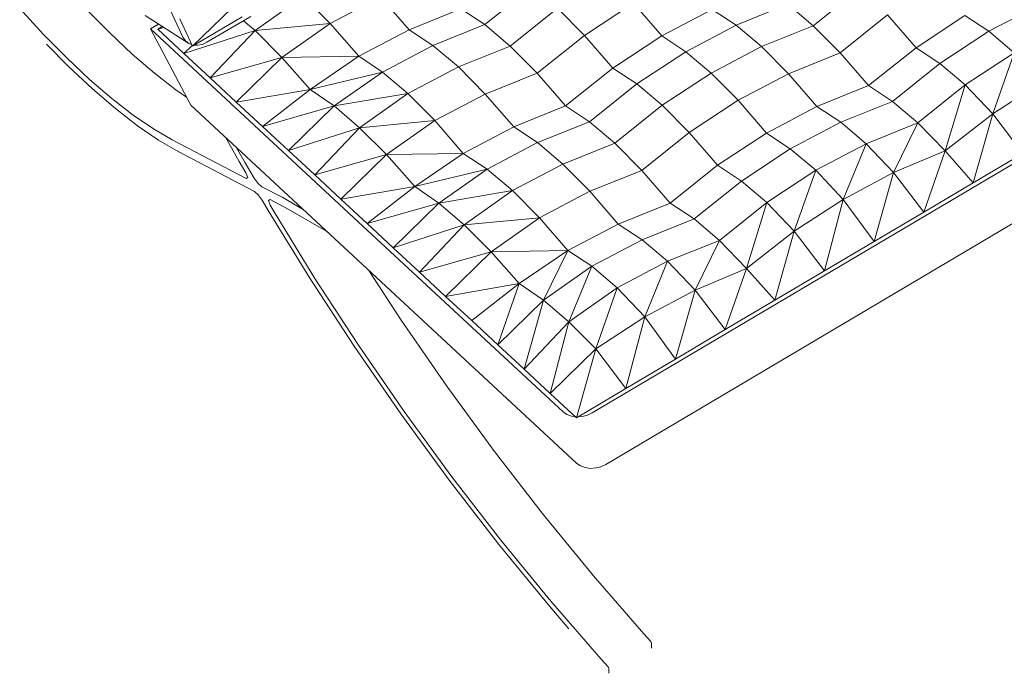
# Model space of a CAD drawing. Header units: millimetres. Extents: x -36631 to 27388, y -24993 to 6945.
# Tile 26 of 64: x -18954 to -18162, y -10128 to -9602. Entities that reach past the tile are written whole.
import ezdxf

# ---------------------------------------------------------------- set-up
doc = ezdxf.new("R2010")
doc.units = ezdxf.units.MM
doc.header["$MEASUREMENT"] = 0
doc.layers.add('Nuevo_09_EI_Mobiliari general', color=7, linetype='Continuous')
doc.layers.add('Nuevo_09_EI_Mobiliari general_Pluma_Nº__1', color=7, linetype='Continuous', lineweight=5)

# ---------------------------------------------------------------- blocks, each defined once
blk = doc.blocks.new('Elem Sección_355_1')
at = {"layer": 'Nuevo_09_EI_Mobiliari general_Pluma_Nº__1', "color": 7, "linetype": 'Continuous', "lineweight": 5}
for p, q in [((-17875.9, -9552.92), (-18493.82, -9918.85)), ((-18822.95, -9616.63), (-18839.03, -9581.68)), ((-18580.16, -9606.44), (-18542.07, -9575.97)), ((-18315.94, -9607.3), (-18277.84, -9576.83)), ((-18815.33, -9623.69), (-18775.14, -9584.69)), ((-18765.01, -9611.2), (-18726.13, -9583.67)), ((-18726.13, -9583.67), (-18704.48, -9605.5)), ((-18704.48, -9605.5), (-18663.97, -9584.17)), ((-18663.97, -9584.17), (-18641.11, -9610.54)), ((-18499.99, -9615.05), (-18460.69, -9589.12)), ((-18437.84, -9615.49), (-18460.69, -9589.12)), ((-18378.09, -9606.86), (-18336.37, -9590.06)), ((-18315.94, -9607.3), (-18336.37, -9590.06)), ((-18174.81, -9611.81), (-18134.3, -9590.47)), ((-18954.3, -9593.59), (-18935.3, -9614.18)), ((-18900.97, -9593.85), (-18882.16, -9612.88)), ((-18641.11, -9610.54), (-18599.39, -9593.74)), ((-18599.39, -9593.74), (-18580.16, -9606.44)), ((-18559.73, -9623.68), (-18521.64, -9593.21)), ((-18499.99, -9615.05), (-18521.64, -9593.21)), ((-17864.93, -9594.31), (-18482.85, -9960.25)), ((-18437.84, -9615.49), (-18397.32, -9594.15)), ((-18378.09, -9606.86), (-18397.32, -9594.15)), ((-18294.29, -9629.13), (-18256.19, -9598.66)), ((-18233.34, -9625.03), (-18256.19, -9598.66)), ((-18853.47, -9599.13), (-18818.32, -9621.6)), ((-18849.03, -9609.92), (-18842.57, -9606.09)), ((-18815.33, -9623.69), (-18825.46, -9601.67)), ((-18813.97, -9622.89), (-18775.42, -9600.06)), ((-18768.46, -9599.79), (-18803.64, -9620.62)), ((-18774.32, -9603.26), (-18765.01, -9611.2)), ((-18765.01, -9611.2), (-18704.48, -9605.5)), ((-18743.42, -9632.8), (-18704.48, -9605.5)), ((-18704.48, -9605.5), (-18681.63, -9631.87)), ((-18621.88, -9623.24), (-18580.16, -9606.44)), ((-18580.16, -9606.44), (-18559.73, -9623.68)), ((-18233.34, -9625.03), (-18194.04, -9599.1)), ((-18174.81, -9611.81), (-18194.04, -9599.1)), ((-18935.3, -9614.18), (-18916.49, -9633.21)), ((-18882.16, -9612.88), (-18863.72, -9630.18)), ((-18678.29, -9768.45), (-18849.03, -9609.92)), ((-18849.03, -9609.92), (-18816.74, -9671.11)), ((-18843.19, -9610.12), (-18839.59, -9608)), ((-18843.19, -9610.12), (-18838.4, -9608.76)), ((-18822.15, -9629.66), (-18843.19, -9610.12)), ((-18822.15, -9629.66), (-18765.01, -9611.2)), ((-18801.11, -9649.2), (-18765.01, -9611.2)), ((-18765.01, -9611.2), (-18743.42, -9632.8)), ((-18681.63, -9631.87), (-18641.11, -9610.54)), ((-18641.11, -9610.54), (-18621.88, -9623.24)), ((-18418.61, -9628.19), (-18378.09, -9606.86)), ((-18357.66, -9624.1), (-18378.09, -9606.86)), ((-18357.66, -9624.1), (-18315.94, -9607.3)), ((-18294.29, -9629.13), (-18315.94, -9607.3)), ((-18214.11, -9637.74), (-18174.81, -9611.81)), ((-18154.38, -9629.05), (-18174.81, -9611.81)), ((-18915, -9640.09), (-18932.81, -9622.07)), ((-18821.04, -9619.49), (-18822.95, -9616.63)), ((-18818.32, -9621.6), (-18821.04, -9619.49)), ((-18815.88, -9622.49), (-18818.32, -9621.6)), ((-18807.38, -9622.31), (-18811.25, -9623.06)), ((-18803.64, -9620.62), (-18807.38, -9622.31)), ((-18538.08, -9645.52), (-18499.99, -9615.05)), ((-18477.13, -9641.42), (-18499.99, -9615.05)), ((-18477.13, -9641.42), (-18437.84, -9615.49)), ((-18418.61, -9628.19), (-18437.84, -9615.49)), ((-18863.72, -9630.18), (-18845.84, -9645.56)), ((-18822.15, -9629.66), (-18815.56, -9623.2)), ((-18822.15, -9629.66), (-18801.11, -9649.2)), ((-18815.33, -9623.69), (-18813.97, -9622.89)), ((-18811.25, -9623.06), (-18813.97, -9622.89)), ((-18662.4, -9644.58), (-18621.88, -9623.24)), ((-18621.88, -9623.24), (-18601.45, -9640.48)), ((-18601.45, -9640.48), (-18559.73, -9623.68)), ((-18559.73, -9623.68), (-18538.08, -9645.52)), ((-18457.9, -9654.12), (-18418.61, -9628.19)), ((-18398.17, -9645.43), (-18418.61, -9628.19)), ((-18398.17, -9645.43), (-18357.66, -9624.1)), ((-18336.01, -9645.93), (-18357.66, -9624.1)), ((-18336.01, -9645.93), (-18294.29, -9629.13)), ((-18271.44, -9655.5), (-18294.29, -9629.13)), ((-18271.44, -9655.5), (-18233.34, -9625.03)), ((-18214.11, -9637.74), (-18233.34, -9625.03)), ((-18193.68, -9654.98), (-18154.38, -9629.05)), ((-18171.66, -9678.18), (-18154.38, -9629.05)), ((-18916.49, -9633.21), (-18898.05, -9650.51)), ((-18801.11, -9649.2), (-18743.42, -9632.8)), ((-18780.06, -9668.73), (-18743.42, -9632.8)), ((-18743.42, -9632.8), (-18681.63, -9631.87)), ((-18743.42, -9632.8), (-18720.75, -9658.49)), ((-18720.75, -9658.49), (-18681.63, -9631.87)), ((-18681.63, -9631.87), (-18662.4, -9644.58)), ((-18252.21, -9668.2), (-18214.11, -9637.74)), ((-18193.68, -9654.98), (-18214.11, -9637.74)), ((-18895.84, -9658.06), (-18915, -9640.09)), ((-18845.84, -9645.56), (-18828.7, -9658.87)), ((-18720.75, -9658.49), (-18662.4, -9644.58)), ((-18701.34, -9671.87), (-18662.4, -9644.58)), ((-18662.4, -9644.58), (-18641.97, -9661.82)), ((-18641.97, -9661.82), (-18601.45, -9640.48)), ((-18601.45, -9640.48), (-18579.8, -9662.31)), ((-18579.8, -9662.31), (-18538.08, -9645.52)), ((-18538.08, -9645.52), (-18515.23, -9671.89)), ((-18515.23, -9671.89), (-18477.13, -9641.42)), ((-18457.9, -9654.12), (-18477.13, -9641.42)), ((-18437.47, -9671.36), (-18398.17, -9645.43)), ((-18376.52, -9667.27), (-18398.17, -9645.43)), ((-18376.52, -9667.27), (-18336.01, -9645.93)), ((-18313.15, -9672.3), (-18336.01, -9645.93)), ((-18898.05, -9650.51), (-18880.17, -9665.89)), ((-18801.11, -9649.2), (-18780.06, -9668.73)), ((-18496, -9684.59), (-18457.9, -9654.12)), ((-18437.47, -9671.36), (-18457.9, -9654.12)), ((-18171.66, -9678.18), (-18132.31, -9652.48)), ((-18877.27, -9674.04), (-18895.84, -9658.06)), ((-18828.7, -9658.87), (-18820.09, -9664.77)), ((-18780.06, -9668.73), (-18720.75, -9658.49)), ((-18759.02, -9688.27), (-18720.75, -9658.49)), ((-18720.75, -9658.49), (-18701.34, -9671.87)), ((-18701.34, -9671.87), (-18641.97, -9661.82)), ((-18680.84, -9689.34), (-18641.97, -9661.82)), ((-18641.97, -9661.82), (-18620.32, -9683.65)), ((-18313.15, -9672.3), (-18271.44, -9655.5)), ((-18252.21, -9668.2), (-18271.44, -9655.5)), ((-18231.77, -9685.44), (-18193.68, -9654.98)), ((-18209.94, -9707.96), (-18193.68, -9654.98)), ((-18171.66, -9678.18), (-18193.68, -9654.98)), ((-18880.17, -9665.89), (-18863.03, -9679.2)), ((-18780.06, -9668.73), (-18759.02, -9688.27)), ((-18620.32, -9683.65), (-18579.8, -9662.31)), ((-18579.8, -9662.31), (-18556.95, -9688.69)), ((-18415.82, -9693.2), (-18376.52, -9667.27)), ((-18353.67, -9693.64), (-18376.52, -9667.27)), ((-18293.92, -9685), (-18252.21, -9668.2)), ((-18231.77, -9685.44), (-18252.21, -9668.2)), ((-18859.45, -9687.87), (-18877.27, -9674.04)), ((-18816.74, -9671.11), (-18667.32, -9809.85)), ((-18759.02, -9688.27), (-18701.34, -9671.87)), ((-18737.98, -9707.81), (-18701.34, -9671.87)), ((-18701.34, -9671.87), (-18680.84, -9689.34)), ((-18556.95, -9688.69), (-18515.23, -9671.89)), ((-18515.23, -9671.89), (-18496, -9684.59)), ((-18475.57, -9701.83), (-18437.47, -9671.36)), ((-18415.82, -9693.2), (-18437.47, -9671.36)), ((-18353.67, -9693.64), (-18313.15, -9672.3)), ((-18293.92, -9685), (-18313.15, -9672.3)), ((-18863.03, -9679.2), (-18846.8, -9690.31)), ((-18680.84, -9689.34), (-18620.32, -9683.65)), ((-18659.25, -9710.95), (-18620.32, -9683.65)), ((-18620.32, -9683.65), (-18597.46, -9710.02)), ((-18537.72, -9701.39), (-18496, -9684.59)), ((-18496, -9684.59), (-18475.57, -9701.83)), ((-18334.44, -9706.34), (-18293.92, -9685)), ((-18273.49, -9702.24), (-18293.92, -9685)), ((-18273.49, -9702.24), (-18231.77, -9685.44)), ((-18251.48, -9725.44), (-18231.77, -9685.44)), ((-18209.94, -9707.96), (-18231.77, -9685.44)), ((-18209.94, -9707.96), (-18171.66, -9678.18)), ((-18187.27, -9733.65), (-18171.66, -9678.18)), ((-18147.36, -9710.02), (-18171.66, -9678.18)), ((-18842.58, -9699.42), (-18859.45, -9687.87)), ((-18846.8, -9690.31), (-18831.63, -9699.11)), ((-18737.98, -9707.81), (-18759.02, -9688.27)), ((-18737.98, -9707.81), (-18680.84, -9689.34)), ((-18716.94, -9727.35), (-18680.84, -9689.34)), ((-18680.84, -9689.34), (-18659.25, -9710.95)), ((-18597.46, -9710.02), (-18556.95, -9688.69)), ((-18556.95, -9688.69), (-18537.72, -9701.39)), ((-18453.92, -9723.66), (-18415.82, -9693.2)), ((-18392.97, -9719.57), (-18415.82, -9693.2)), ((-18392.97, -9719.57), (-18353.67, -9693.64)), ((-18334.44, -9706.34), (-18353.67, -9693.64)), ((-18826.82, -9708.57), (-18842.58, -9699.42)), ((-18831.63, -9699.11), (-18772.21, -9730.16)), ((-18777.68, -9716.47), (-18788.77, -9697.08)), ((-18578.23, -9722.72), (-18537.72, -9701.39)), ((-18537.72, -9701.39), (-18517.29, -9718.63)), ((-18765.55, -9740.58), (-18826.82, -9708.57)), ((-18780.11, -9705.12), (-18773, -9717.55)), ((-18737.98, -9707.81), (-18716.94, -9727.35)), ((-18517.29, -9718.63), (-18475.57, -9701.83)), ((-18475.57, -9701.83), (-18453.92, -9723.66)), ((-18373.74, -9732.27), (-18334.44, -9706.34)), ((-18314.01, -9723.58), (-18334.44, -9706.34)), ((-18314.01, -9723.58), (-18273.49, -9702.24)), ((-18291.93, -9747.01), (-18273.49, -9702.24)), ((-18251.48, -9725.44), (-18273.49, -9702.24)), ((-18251.48, -9725.44), (-18209.94, -9707.96)), ((-18227.18, -9757.28), (-18209.94, -9707.96)), ((-18187.27, -9733.65), (-18209.94, -9707.96)), ((-18772.28, -9725.58), (-18777.68, -9716.47)), ((-18773, -9717.55), (-18765.66, -9729.95)), ((-18716.94, -9727.35), (-18659.25, -9710.95)), ((-18695.9, -9746.88), (-18659.25, -9710.95)), ((-18659.25, -9710.95), (-18597.46, -9710.02)), ((-18659.25, -9710.95), (-18636.58, -9736.64)), ((-18636.58, -9736.64), (-18597.46, -9710.02)), ((-18597.46, -9710.02), (-18578.23, -9722.72)), ((-18187.27, -9733.65), (-18147.36, -9710.02)), ((-18636.58, -9736.64), (-18578.23, -9722.72)), ((-18617.17, -9750.02), (-18578.23, -9722.72)), ((-18578.23, -9722.72), (-18557.8, -9739.96)), ((-18557.8, -9739.96), (-18517.29, -9718.63)), ((-18517.29, -9718.63), (-18495.64, -9740.46)), ((-18495.64, -9740.46), (-18453.92, -9723.66)), ((-18453.92, -9723.66), (-18431.06, -9750.03)), ((-18431.06, -9750.03), (-18392.97, -9719.57)), ((-18373.74, -9732.27), (-18392.97, -9719.57)), ((-18353.31, -9749.51), (-18314.01, -9723.58)), ((-18331.29, -9772.71), (-18314.01, -9723.58)), ((-18291.93, -9747.01), (-18314.01, -9723.58)), ((-18291.93, -9747.01), (-18251.48, -9725.44)), ((-18267.08, -9780.91), (-18251.48, -9725.44)), ((-18227.18, -9757.28), (-18251.48, -9725.44)), ((-18770.75, -9729.53), (-18772.28, -9725.58)), ((-18772.21, -9730.16), (-18770.75, -9729.53)), ((-18765.66, -9729.95), (-18762.56, -9734.18)), ((-18716.94, -9727.35), (-18695.9, -9746.88)), ((-18411.83, -9762.74), (-18373.74, -9732.27)), ((-18353.31, -9749.51), (-18373.74, -9732.27)), ((-18762.42, -9743.26), (-18765.55, -9740.58)), ((-18762.56, -9734.18), (-18759.48, -9736.81)), ((-18759.48, -9736.81), (-18743.1, -9745.37)), ((-18695.9, -9746.88), (-18636.58, -9736.64)), ((-18674.86, -9766.42), (-18636.58, -9736.64)), ((-18636.58, -9736.64), (-18617.17, -9750.02)), ((-18617.17, -9750.02), (-18557.8, -9739.96)), ((-18596.68, -9767.49), (-18557.8, -9739.96)), ((-18557.8, -9739.96), (-18536.15, -9761.8)), ((-18536.15, -9761.8), (-18495.64, -9740.46)), ((-18495.64, -9740.46), (-18472.78, -9766.83)), ((-18227.18, -9757.28), (-18187.27, -9733.65)), ((-18759.25, -9747.58), (-18762.42, -9743.26)), ((-18754.33, -9755.89), (-18759.25, -9747.58)), ((-18752.87, -9747.21), (-18754.29, -9747.82)), ((-18754.29, -9747.82), (-18752.8, -9751.66)), ((-18738.29, -9754.82), (-18752.87, -9747.21)), ((-18743.1, -9745.37), (-18726.25, -9755.13)), ((-18695.9, -9746.88), (-18674.86, -9766.42)), ((-18331.29, -9772.71), (-18291.93, -9747.01)), ((-18306.99, -9804.55), (-18291.93, -9747.01)), ((-18267.08, -9780.91), (-18291.93, -9747.01)), ((-18720.89, -9810.53), (-18754.33, -9755.89)), ((-18752.8, -9751.66), (-18749.65, -9756.97)), ((-18749.65, -9756.97), (-18716.8, -9810.65)), ((-18707.94, -9772.41), (-18738.29, -9754.82)), ((-18674.86, -9766.42), (-18617.17, -9750.02)), ((-18653.82, -9785.96), (-18617.17, -9750.02)), ((-18617.17, -9750.02), (-18596.68, -9767.49)), ((-18472.78, -9766.83), (-18431.06, -9750.03)), ((-18411.83, -9762.74), (-18431.06, -9750.03)), ((-18391.4, -9779.98), (-18353.31, -9749.51)), ((-18369.57, -9802.49), (-18353.31, -9749.51)), ((-18331.29, -9772.71), (-18353.31, -9749.51)), ((-18596.68, -9767.49), (-18536.15, -9761.8)), ((-18575.09, -9789.1), (-18536.15, -9761.8)), ((-18536.15, -9761.8), (-18513.3, -9788.17)), ((-18453.55, -9779.54), (-18411.83, -9762.74)), ((-18391.4, -9779.98), (-18411.83, -9762.74)), ((-18267.08, -9780.91), (-18227.18, -9757.28)), ((-18706.81, -9773.18), (-18707.94, -9772.41)), ((-18517.19, -9918.04), (-18678.29, -9768.45)), ((-18653.82, -9785.96), (-18674.86, -9766.42)), ((-18653.82, -9785.96), (-18596.68, -9767.49)), ((-18632.78, -9805.49), (-18596.68, -9767.49)), ((-18596.68, -9767.49), (-18575.09, -9789.1)), ((-18513.3, -9788.17), (-18472.78, -9766.83)), ((-18453.55, -9779.54), (-18472.78, -9766.83)), ((-18369.57, -9802.49), (-18331.29, -9772.71)), ((-18346.9, -9828.18), (-18331.29, -9772.71)), ((-18306.99, -9804.55), (-18331.29, -9772.71)), ((-18494.07, -9800.87), (-18453.55, -9779.54)), ((-18433.12, -9796.78), (-18453.55, -9779.54)), ((-18433.12, -9796.78), (-18391.4, -9779.98)), ((-18411.11, -9819.98), (-18391.4, -9779.98)), ((-18369.57, -9802.49), (-18391.4, -9779.98)), ((-18306.99, -9804.55), (-18267.08, -9780.91)), ((-18653.82, -9785.96), (-18632.78, -9805.49)), ((-18575.09, -9789.1), (-18513.3, -9788.17)), ((-18552.42, -9814.78), (-18513.3, -9788.17)), ((-18533.01, -9828.17), (-18513.3, -9788.17)), ((-18494.07, -9800.87), (-18513.3, -9788.17)), ((-18632.78, -9805.49), (-18575.09, -9789.1)), ((-18611.73, -9825.03), (-18575.09, -9789.1)), ((-18575.09, -9789.1), (-18552.42, -9814.78)), ((-18473.64, -9818.11), (-18433.12, -9796.78)), ((-18451.56, -9841.54), (-18433.12, -9796.78)), ((-18411.11, -9819.98), (-18433.12, -9796.78)), ((-18673.49, -9804.12), (-18647.48, -9844.07)), ((-18533.01, -9828.17), (-18494.07, -9800.87)), ((-18512.51, -9845.64), (-18494.07, -9800.87)), ((-18473.64, -9818.11), (-18494.07, -9800.87)), ((-18411.11, -9819.98), (-18369.57, -9802.49)), ((-18386.81, -9851.81), (-18369.57, -9802.49)), ((-18346.9, -9828.18), (-18369.57, -9802.49)), ((-18346.9, -9828.18), (-18306.99, -9804.55)), ((-18685.28, -9865.23), (-18720.89, -9810.53)), ((-18716.8, -9810.65), (-18681.81, -9864.4)), ((-18506.21, -9959.43), (-18667.32, -9809.85)), ((-18632.78, -9805.49), (-18611.73, -9825.03)), ((-18611.73, -9825.03), (-18552.42, -9814.78)), ((-18590.69, -9844.57), (-18552.42, -9814.78)), ((-18569.65, -9864.1), (-18552.42, -9814.78)), ((-18533.01, -9828.17), (-18552.42, -9814.78)), ((-18512.51, -9845.64), (-18473.64, -9818.11)), ((-18490.92, -9867.24), (-18473.64, -9818.11)), ((-18451.56, -9841.54), (-18473.64, -9818.11)), ((-18451.56, -9841.54), (-18411.11, -9819.98)), ((-18426.71, -9875.45), (-18411.11, -9819.98)), ((-18386.81, -9851.81), (-18411.11, -9819.98)), ((-18611.73, -9825.03), (-18590.69, -9844.57)), ((-18569.65, -9864.1), (-18533.01, -9828.17)), ((-18548.61, -9883.64), (-18533.01, -9828.17)), ((-18512.51, -9845.64), (-18533.01, -9828.17)), ((-18386.81, -9851.81), (-18346.9, -9828.18)), ((-18647.48, -9844.07), (-18610.67, -9897.38)), ((-18490.92, -9867.24), (-18451.56, -9841.54)), ((-18466.62, -9899.08), (-18451.56, -9841.54)), ((-18426.71, -9875.45), (-18451.56, -9841.54)), ((-18569.65, -9864.1), (-18590.69, -9844.57)), ((-18548.61, -9883.64), (-18512.51, -9845.64)), ((-18527.57, -9903.18), (-18512.51, -9845.64)), ((-18490.92, -9867.24), (-18512.51, -9845.64)), ((-18426.71, -9875.45), (-18386.81, -9851.81)), ((-18647.82, -9919.49), (-18685.28, -9865.23)), ((-18681.81, -9864.4), (-18645, -9917.71)), ((-18548.61, -9883.64), (-18569.65, -9864.1)), ((-18527.57, -9903.18), (-18490.92, -9867.24)), ((-18506.53, -9922.71), (-18490.92, -9867.24)), ((-18466.62, -9899.08), (-18490.92, -9867.24)), ((-18466.62, -9899.08), (-18426.71, -9875.45)), ((-18527.57, -9903.18), (-18548.61, -9883.64)), ((-18610.67, -9897.38), (-18572.4, -9949.76)), ((-18506.53, -9922.71), (-18466.62, -9899.08)), ((-18506.53, -9922.71), (-18527.57, -9903.18)), ((-18608.86, -9972.8), (-18647.82, -9919.49)), ((-18645, -9917.71), (-18606.72, -9970.09)), ((-18514.23, -9920.08), (-18517.19, -9918.04)), ((-18510.53, -9921.42), (-18514.23, -9920.08)), ((-18507.48, -9921.83), (-18510.53, -9921.42)), ((-18501.98, -9921.72), (-18505.17, -9921.91)), ((-18497.7, -9920.65), (-18501.98, -9921.72)), ((-18493.82, -9918.85), (-18497.7, -9920.65)), ((-18572.4, -9949.76), (-18533, -10000.73)), ((-18503.25, -9961.47), (-18506.21, -9959.43)), ((-18499.56, -9962.82), (-18503.25, -9961.47)), ((-18495.38, -9963.38), (-18499.56, -9962.82)), ((-18486.73, -9962.05), (-18491, -9963.11)), ((-18482.85, -9960.25), (-18486.73, -9962.05)), ((-18606.72, -9970.09), (-18567.33, -10021.06)), ((-18491, -9963.11), (-18495.38, -9963.38)), ((-18568.77, -10024.67), (-18608.86, -9972.8)), ((-18533, -10000.73), (-18492.86, -10049.81)), ((-18527.91, -10074.62), (-18568.77, -10024.67)), ((-18567.33, -10021.06), (-18527.19, -10070.13)), ((-18492.86, -10049.81), (-18452.34, -10096.54)), ((-18527.19, -10070.13), (-18486.67, -10116.87)), ((-18512.53, -10092.37), (-18527.91, -10074.62)), ((-18452.34, -10096.54), (-18446.73, -10102.81)), ((-18446.73, -10102.81), (-18446.11, -10103.96)), ((-18446.11, -10103.96), (-18446.11, -10107.94)), ((-18486.67, -10116.87), (-18481.06, -10123.14)), ((-18481.06, -10123.14), (-18480.44, -10124.29)), ((-18480.44, -10124.29), (-18480.44, -10128.27))]:
    blk.add_line(p, q, dxfattribs=at)

msp = doc.modelspace()

# ---------------------------------------------------------------- block references
at = {"layer": 'Nuevo_09_EI_Mobiliari general', "lineweight": 0}
msp.add_blockref('Elem Sección_355_1', (0, 0), dxfattribs=at)

doc.saveas('drawing.dxf')
